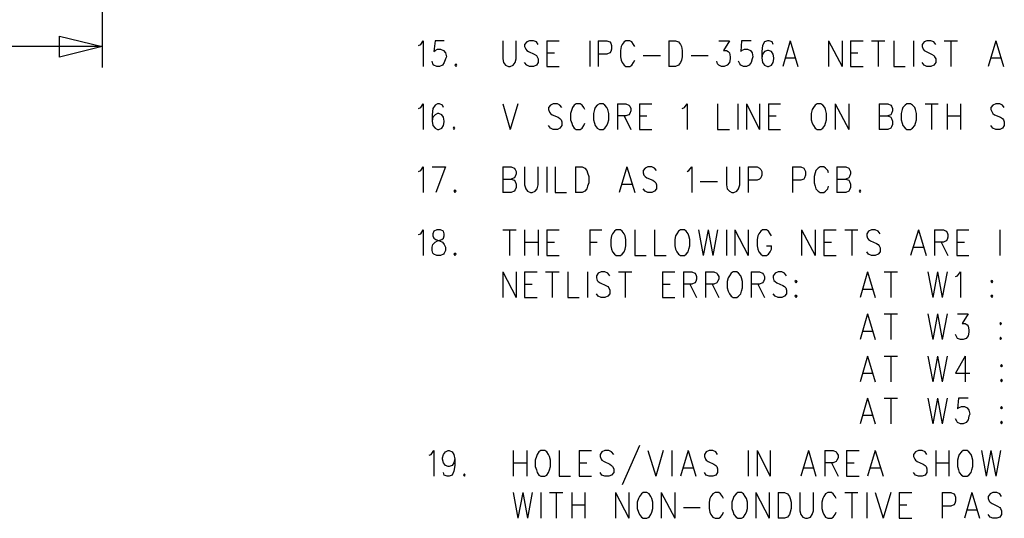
# Model space of a CAD drawing. Extents: x 11.9 to 28.1, y 10.8 to 21.2.
# Tile 19 of 45: x 23.3 to 25.6, y 13.1 to 14.3. Entities that reach past the tile are written whole.
import ezdxf

# ---------------------------------------------------------------- set-up
doc = ezdxf.new("R2010")
doc.units = 0
doc.header["$MEASUREMENT"] = 0
doc.layers.add('LAYNR1', color=2, linetype='Continuous')

msp = doc.modelspace()

# ---------------------------------------------------------------- linework, layer by layer
at = {"layer": 'LAYNR1', "color": 7}
for points in [[(23.448, 14.591), (23.448, 14.216)], [(23.347, 14.241), (23.347, 14.291)], [(23.347, 14.291), (23.448, 14.266)], [(23.448, 14.266), (18.463, 14.266)], [(23.448, 14.266), (23.347, 14.241)], [(24.201, 14.269), (24.206, 14.271), (24.212, 14.28), (24.212, 14.219)], [(24.262, 14.28), (24.24, 14.28), (24.237, 14.254), (24.24, 14.257), (24.246, 14.26), (24.253, 14.26), (24.26, 14.257), (24.265, 14.251), (24.267, 14.242)], [(24.401, 14.28), (24.401, 14.237), (24.403, 14.228), (24.408, 14.222), (24.415, 14.219)], [(24.419, 14.219), (24.426, 14.222), (24.431, 14.228), (24.433, 14.237), (24.433, 14.28)], [(24.485, 14.271), (24.481, 14.277), (24.474, 14.28), (24.465, 14.28), (24.458, 14.277), (24.453, 14.271), (24.453, 14.266)], [(24.453, 14.266), (24.456, 14.26), (24.458, 14.257), (24.462, 14.254), (24.476, 14.248), (24.481, 14.245), (24.483, 14.242)], [(24.506, 14.28), (24.506, 14.219)], [(24.506, 14.28), (24.535, 14.28)], [(24.608, 14.28), (24.608, 14.219)], [(24.628, 14.28), (24.628, 14.219)], [(24.628, 14.28), (24.649, 14.28), (24.656, 14.277), (24.658, 14.274), (24.66, 14.269), (24.66, 14.26), (24.658, 14.254), (24.656, 14.251), (24.649, 14.248), (24.628, 14.248)], [(24.683, 14.266), (24.681, 14.257), (24.681, 14.242)], [(24.715, 14.266), (24.712, 14.271), (24.708, 14.277), (24.703, 14.28), (24.694, 14.28), (24.69, 14.277), (24.685, 14.271), (24.683, 14.266)], [(24.796, 14.28), (24.796, 14.219)], [(24.796, 14.28), (24.812, 14.28), (24.819, 14.277), (24.824, 14.271), (24.826, 14.266)], [(24.826, 14.266), (24.828, 14.257), (24.828, 14.242)], [(24.915, 14.28), (24.94, 14.28), (24.926, 14.257), (24.933, 14.257), (24.937, 14.254), (24.94, 14.251), (24.942, 14.242)], [(24.992, 14.28), (24.969, 14.28), (24.967, 14.254), (24.969, 14.257), (24.976, 14.26), (24.983, 14.26), (24.99, 14.257), (24.994, 14.251), (24.996, 14.242)], [(25.044, 14.271), (25.042, 14.277), (25.035, 14.28), (25.031, 14.28), (25.024, 14.277), (25.019, 14.269), (25.017, 14.254), (25.017, 14.239), (25.019, 14.228), (25.024, 14.222), (25.031, 14.219)], [(25.085, 14.28), (25.067, 14.219)], [(25.085, 14.28), (25.103, 14.219)], [(25.176, 14.28), (25.176, 14.219)], [(25.176, 14.28), (25.208, 14.219)], [(25.208, 14.28), (25.208, 14.219)], [(25.228, 14.28), (25.228, 14.219)], [(25.228, 14.28), (25.258, 14.28)], [(25.278, 14.28), (25.31, 14.28)], [(25.294, 14.28), (25.294, 14.219)], [(25.331, 14.28), (25.331, 14.219)], [(25.378, 14.28), (25.378, 14.219)], [(25.431, 14.271), (25.426, 14.277), (25.419, 14.28), (25.41, 14.28), (25.403, 14.277), (25.399, 14.271), (25.399, 14.266)], [(25.399, 14.266), (25.401, 14.26), (25.403, 14.257), (25.408, 14.254), (25.421, 14.248), (25.426, 14.245), (25.428, 14.242)], [(25.451, 14.28), (25.483, 14.28)], [(25.467, 14.28), (25.467, 14.219)], [(25.574, 14.28), (25.556, 14.219)], [(25.574, 14.28), (25.592, 14.219)], [(24.267, 14.242), (24.265, 14.237), (24.262, 14.228), (24.258, 14.222), (24.251, 14.219)], [(24.483, 14.242), (24.485, 14.237), (24.485, 14.228), (24.481, 14.222), (24.474, 14.219)], [(24.506, 14.251), (24.524, 14.251)], [(24.681, 14.242), (24.683, 14.234), (24.685, 14.228), (24.69, 14.222), (24.694, 14.219)], [(24.735, 14.245), (24.776, 14.245)], [(24.828, 14.242), (24.826, 14.234), (24.824, 14.228), (24.819, 14.222), (24.812, 14.219)], [(24.849, 14.245), (24.89, 14.245)], [(24.942, 14.242), (24.942, 14.237), (24.94, 14.228), (24.935, 14.222), (24.928, 14.219)], [(24.996, 14.242), (24.994, 14.237), (24.992, 14.228), (24.987, 14.222), (24.981, 14.219)], [(25.033, 14.219), (25.04, 14.222), (25.044, 14.228), (25.046, 14.237), (25.046, 14.239), (25.044, 14.248), (25.04, 14.254), (25.033, 14.257), (25.031, 14.257), (25.024, 14.254), (25.019, 14.248), (25.017, 14.239)], [(25.074, 14.239), (25.096, 14.239)], [(25.228, 14.251), (25.246, 14.251)], [(25.428, 14.242), (25.431, 14.237), (25.431, 14.228), (25.426, 14.222), (25.419, 14.219)], [(25.562, 14.239), (25.585, 14.239)], [(24.244, 14.219), (24.237, 14.222), (24.235, 14.225), (24.233, 14.231)], [(24.251, 14.219), (24.244, 14.219)], [(24.29, 14.225), (24.287, 14.222), (24.29, 14.219)], [(24.29, 14.219), (24.292, 14.222), (24.29, 14.225)], [(24.415, 14.219), (24.419, 14.219)], [(24.465, 14.219), (24.458, 14.222), (24.453, 14.228)], [(24.474, 14.219), (24.465, 14.219)], [(24.506, 14.219), (24.535, 14.219)], [(24.694, 14.219), (24.703, 14.219)], [(24.703, 14.219), (24.708, 14.222), (24.712, 14.228), (24.715, 14.234)], [(24.812, 14.219), (24.796, 14.219)], [(24.921, 14.219), (24.915, 14.222), (24.912, 14.225), (24.91, 14.231)], [(24.928, 14.219), (24.921, 14.219)], [(24.974, 14.219), (24.967, 14.222), (24.965, 14.225), (24.962, 14.231)], [(24.981, 14.219), (24.974, 14.219)], [(25.031, 14.219), (25.033, 14.219)], [(25.228, 14.219), (25.258, 14.219)], [(25.331, 14.219), (25.358, 14.219)], [(25.41, 14.219), (25.403, 14.222), (25.399, 14.228)], [(25.419, 14.219), (25.41, 14.219)], [(24.201, 14.119), (24.206, 14.121), (24.212, 14.13), (24.212, 14.069)], [(24.26, 14.121), (24.258, 14.127), (24.251, 14.13), (24.246, 14.13), (24.24, 14.127), (24.235, 14.119), (24.233, 14.104), (24.233, 14.089), (24.235, 14.078), (24.24, 14.072), (24.246, 14.069)], [(24.401, 14.13), (24.419, 14.069)], [(24.437, 14.13), (24.419, 14.069)], [(24.542, 14.121), (24.537, 14.127), (24.531, 14.13), (24.521, 14.13), (24.515, 14.127), (24.51, 14.121), (24.51, 14.116)], [(24.596, 14.116), (24.594, 14.121), (24.59, 14.127), (24.585, 14.13), (24.576, 14.13), (24.571, 14.127), (24.567, 14.121), (24.565, 14.116)], [(24.631, 14.13), (24.626, 14.127), (24.621, 14.121), (24.619, 14.116)], [(24.651, 14.116), (24.649, 14.121), (24.644, 14.127), (24.64, 14.13), (24.631, 14.13)], [(24.674, 14.13), (24.674, 14.069)], [(24.674, 14.13), (24.694, 14.13), (24.701, 14.127), (24.703, 14.124), (24.706, 14.119), (24.706, 14.113), (24.703, 14.107), (24.701, 14.104), (24.694, 14.101), (24.674, 14.101)], [(24.726, 14.13), (24.726, 14.069)], [(24.726, 14.13), (24.756, 14.13)], [(24.828, 14.119), (24.833, 14.121), (24.84, 14.13), (24.84, 14.069)], [(24.912, 14.13), (24.912, 14.069)], [(24.96, 14.13), (24.96, 14.069)], [(24.981, 14.13), (24.981, 14.069)], [(24.981, 14.13), (25.012, 14.069)], [(25.012, 14.13), (25.012, 14.069)], [(25.033, 14.13), (25.033, 14.069)], [(25.033, 14.13), (25.062, 14.13)], [(25.149, 14.13), (25.144, 14.127), (25.14, 14.121), (25.137, 14.116)], [(25.169, 14.116), (25.167, 14.121), (25.162, 14.127), (25.158, 14.13), (25.149, 14.13)], [(25.192, 14.13), (25.192, 14.069)], [(25.192, 14.13), (25.224, 14.069)], [(25.224, 14.13), (25.224, 14.069)], [(25.296, 14.13), (25.296, 14.069)], [(25.296, 14.13), (25.317, 14.13), (25.324, 14.127), (25.326, 14.124), (25.328, 14.119), (25.328, 14.113), (25.326, 14.107), (25.324, 14.104), (25.317, 14.101)], [(25.362, 14.13), (25.358, 14.127), (25.353, 14.121), (25.351, 14.116)], [(25.383, 14.116), (25.381, 14.121), (25.376, 14.127), (25.371, 14.13), (25.362, 14.13)], [(25.406, 14.13), (25.437, 14.13)], [(25.421, 14.13), (25.421, 14.069)], [(25.458, 14.13), (25.458, 14.069)], [(25.49, 14.13), (25.49, 14.069)], [(25.594, 14.121), (25.59, 14.127), (25.583, 14.13), (25.574, 14.13), (25.567, 14.127), (25.562, 14.121), (25.562, 14.116)], [(24.249, 14.069), (24.256, 14.072), (24.26, 14.078), (24.262, 14.087), (24.262, 14.089), (24.26, 14.098), (24.256, 14.104), (24.249, 14.107), (24.246, 14.107), (24.24, 14.104), (24.235, 14.098), (24.233, 14.089)], [(24.51, 14.116), (24.512, 14.11), (24.515, 14.107), (24.519, 14.104), (24.533, 14.098), (24.537, 14.095), (24.54, 14.092)], [(24.565, 14.116), (24.562, 14.107), (24.562, 14.092)], [(24.619, 14.116), (24.617, 14.107), (24.617, 14.092)], [(24.653, 14.092), (24.653, 14.107), (24.651, 14.116)], [(24.69, 14.101), (24.706, 14.069)], [(24.726, 14.101), (24.744, 14.101)], [(25.033, 14.101), (25.051, 14.101)], [(25.137, 14.116), (25.135, 14.107), (25.135, 14.092)], [(25.171, 14.092), (25.171, 14.107), (25.169, 14.116)], [(25.296, 14.101), (25.317, 14.101), (25.324, 14.098), (25.326, 14.095), (25.328, 14.089), (25.328, 14.081), (25.326, 14.075), (25.324, 14.072), (25.317, 14.069)], [(25.351, 14.116), (25.349, 14.107), (25.349, 14.092)], [(25.385, 14.092), (25.385, 14.107), (25.383, 14.116)], [(25.458, 14.101), (25.49, 14.101)], [(25.562, 14.116), (25.565, 14.11), (25.567, 14.107), (25.571, 14.104), (25.585, 14.098), (25.59, 14.095), (25.592, 14.092)], [(24.285, 14.075), (24.283, 14.072), (24.285, 14.069)], [(24.285, 14.069), (24.287, 14.072), (24.285, 14.075)], [(24.521, 14.069), (24.515, 14.072), (24.51, 14.078)], [(24.54, 14.092), (24.542, 14.087), (24.542, 14.078), (24.537, 14.072), (24.531, 14.069)], [(24.562, 14.092), (24.565, 14.084), (24.567, 14.078), (24.571, 14.072), (24.576, 14.069)], [(24.585, 14.069), (24.59, 14.072), (24.594, 14.078), (24.596, 14.084)], [(24.617, 14.092), (24.619, 14.084), (24.621, 14.078), (24.626, 14.072), (24.631, 14.069)], [(24.64, 14.069), (24.644, 14.072), (24.649, 14.078), (24.651, 14.084), (24.653, 14.092)], [(25.135, 14.092), (25.137, 14.084), (25.14, 14.078), (25.144, 14.072), (25.149, 14.069)], [(25.158, 14.069), (25.162, 14.072), (25.167, 14.078), (25.169, 14.084), (25.171, 14.092)], [(25.349, 14.092), (25.351, 14.084), (25.353, 14.078), (25.358, 14.072), (25.362, 14.069)], [(25.371, 14.069), (25.376, 14.072), (25.381, 14.078), (25.383, 14.084), (25.385, 14.092)], [(25.574, 14.069), (25.567, 14.072), (25.562, 14.078)], [(25.592, 14.092), (25.594, 14.087), (25.594, 14.078), (25.59, 14.072), (25.583, 14.069)], [(24.246, 14.069), (24.249, 14.069)], [(24.531, 14.069), (24.521, 14.069)], [(24.576, 14.069), (24.585, 14.069)], [(24.631, 14.069), (24.64, 14.069)], [(24.726, 14.069), (24.756, 14.069)], [(24.912, 14.069), (24.94, 14.069)], [(25.033, 14.069), (25.062, 14.069)], [(25.149, 14.069), (25.158, 14.069)], [(25.317, 14.069), (25.296, 14.069)], [(25.362, 14.069), (25.371, 14.069)], [(25.583, 14.069), (25.574, 14.069)], [(24.201, 13.969), (24.206, 13.971), (24.212, 13.98), (24.212, 13.919)], [(24.233, 13.98), (24.265, 13.98)], [(24.265, 13.98), (24.242, 13.919)], [(24.401, 13.98), (24.401, 13.919)], [(24.401, 13.98), (24.421, 13.98), (24.428, 13.977), (24.431, 13.974), (24.433, 13.969), (24.433, 13.963), (24.431, 13.957), (24.428, 13.954), (24.421, 13.951)], [(24.453, 13.98), (24.453, 13.937), (24.456, 13.928), (24.46, 13.922), (24.467, 13.919)], [(24.471, 13.919), (24.478, 13.922), (24.483, 13.928), (24.485, 13.937), (24.485, 13.98)], [(24.506, 13.98), (24.506, 13.919)], [(24.526, 13.98), (24.526, 13.919)], [(24.574, 13.98), (24.574, 13.919)], [(24.574, 13.98), (24.59, 13.98), (24.596, 13.977), (24.601, 13.971), (24.603, 13.966)], [(24.603, 13.966), (24.606, 13.957), (24.606, 13.942)], [(24.696, 13.98), (24.678, 13.919)], [(24.696, 13.98), (24.715, 13.919)], [(24.767, 13.971), (24.762, 13.977), (24.756, 13.98), (24.746, 13.98), (24.74, 13.977), (24.735, 13.971), (24.735, 13.966)], [(24.735, 13.966), (24.737, 13.96), (24.74, 13.957), (24.744, 13.954), (24.758, 13.948), (24.762, 13.945), (24.765, 13.942)], [(24.84, 13.969), (24.844, 13.971), (24.851, 13.98), (24.851, 13.919)], [(24.933, 13.98), (24.933, 13.937), (24.935, 13.928), (24.94, 13.922), (24.946, 13.919)], [(24.951, 13.919), (24.958, 13.922), (24.962, 13.928), (24.965, 13.937), (24.965, 13.98)], [(24.985, 13.98), (24.985, 13.919)], [(24.985, 13.98), (25.006, 13.98), (25.012, 13.977), (25.015, 13.974), (25.017, 13.969), (25.017, 13.96), (25.015, 13.954), (25.012, 13.951), (25.006, 13.948), (24.985, 13.948)], [(25.09, 13.98), (25.09, 13.919)], [(25.09, 13.98), (25.11, 13.98), (25.117, 13.977), (25.119, 13.974), (25.121, 13.969), (25.121, 13.96), (25.119, 13.954), (25.117, 13.951), (25.11, 13.948), (25.09, 13.948)], [(25.144, 13.966), (25.142, 13.957), (25.142, 13.942)], [(25.176, 13.966), (25.174, 13.971), (25.169, 13.977), (25.165, 13.98), (25.156, 13.98), (25.151, 13.977), (25.146, 13.971), (25.144, 13.966)], [(25.196, 13.98), (25.196, 13.919)], [(25.196, 13.98), (25.217, 13.98), (25.224, 13.977), (25.226, 13.974), (25.228, 13.969), (25.228, 13.963), (25.226, 13.957), (25.224, 13.954), (25.217, 13.951)], [(24.401, 13.951), (24.421, 13.951), (24.428, 13.948), (24.431, 13.945), (24.433, 13.939), (24.433, 13.931), (24.431, 13.925), (24.428, 13.922), (24.421, 13.919)], [(24.606, 13.942), (24.603, 13.934), (24.601, 13.928), (24.596, 13.922), (24.59, 13.919)], [(24.685, 13.939), (24.708, 13.939)], [(24.765, 13.942), (24.767, 13.937), (24.767, 13.928), (24.762, 13.922), (24.756, 13.919)], [(24.871, 13.945), (24.912, 13.945)], [(25.142, 13.942), (25.144, 13.934), (25.146, 13.928), (25.151, 13.922), (25.156, 13.919)], [(25.165, 13.919), (25.169, 13.922), (25.174, 13.928), (25.176, 13.934)], [(25.196, 13.951), (25.217, 13.951), (25.224, 13.948), (25.226, 13.945), (25.228, 13.939), (25.228, 13.931), (25.226, 13.925), (25.224, 13.922), (25.217, 13.919)], [(24.287, 13.925), (24.285, 13.922), (24.287, 13.919)], [(24.287, 13.919), (24.29, 13.922), (24.287, 13.925)], [(24.421, 13.919), (24.401, 13.919)], [(24.467, 13.919), (24.471, 13.919)], [(24.526, 13.919), (24.553, 13.919)], [(24.59, 13.919), (24.574, 13.919)], [(24.746, 13.919), (24.74, 13.922), (24.735, 13.928)], [(24.756, 13.919), (24.746, 13.919)], [(24.946, 13.919), (24.951, 13.919)], [(25.156, 13.919), (25.165, 13.919)], [(25.217, 13.919), (25.196, 13.919)], [(25.251, 13.925), (25.249, 13.922), (25.251, 13.919)], [(25.251, 13.919), (25.253, 13.922), (25.251, 13.925)], [(24.201, 13.819), (24.206, 13.821), (24.212, 13.83), (24.212, 13.769)], [(24.244, 13.83), (24.237, 13.827), (24.235, 13.821), (24.235, 13.816)], [(24.262, 13.816), (24.262, 13.821), (24.26, 13.827), (24.253, 13.83), (24.244, 13.83)], [(24.401, 13.83), (24.433, 13.83)], [(24.417, 13.83), (24.417, 13.769)], [(24.453, 13.83), (24.453, 13.769)], [(24.485, 13.83), (24.485, 13.769)], [(24.506, 13.83), (24.506, 13.769)], [(24.506, 13.83), (24.535, 13.83)], [(24.608, 13.83), (24.608, 13.769)], [(24.608, 13.83), (24.637, 13.83)], [(24.671, 13.83), (24.667, 13.827), (24.662, 13.821), (24.66, 13.816)], [(24.692, 13.816), (24.69, 13.821), (24.685, 13.827), (24.681, 13.83), (24.671, 13.83)], [(24.715, 13.83), (24.715, 13.769)], [(24.762, 13.83), (24.762, 13.769)], [(24.824, 13.83), (24.819, 13.827), (24.815, 13.821), (24.812, 13.816)], [(24.844, 13.816), (24.842, 13.821), (24.837, 13.827), (24.833, 13.83), (24.824, 13.83)], [(24.867, 13.83), (24.878, 13.769)], [(24.89, 13.83), (24.878, 13.769)], [(24.89, 13.83), (24.901, 13.769)], [(24.912, 13.83), (24.901, 13.769)], [(24.933, 13.83), (24.933, 13.769)], [(24.953, 13.83), (24.953, 13.769)], [(24.953, 13.83), (24.985, 13.769)], [(24.985, 13.83), (24.985, 13.769)], [(25.04, 13.816), (25.037, 13.821), (25.033, 13.827), (25.028, 13.83), (25.019, 13.83), (25.015, 13.827), (25.01, 13.821), (25.008, 13.816)], [(25.112, 13.83), (25.112, 13.769)], [(25.112, 13.83), (25.144, 13.769)], [(25.144, 13.83), (25.144, 13.769)], [(25.165, 13.83), (25.165, 13.769)], [(25.165, 13.83), (25.194, 13.83)], [(25.215, 13.83), (25.246, 13.83)], [(25.231, 13.83), (25.231, 13.769)], [(25.299, 13.821), (25.294, 13.827), (25.287, 13.83), (25.278, 13.83), (25.271, 13.827), (25.267, 13.821), (25.267, 13.816)], [(25.39, 13.83), (25.371, 13.769)], [(25.39, 13.83), (25.408, 13.769)], [(25.428, 13.83), (25.428, 13.769)], [(25.428, 13.83), (25.449, 13.83), (25.456, 13.827), (25.458, 13.824), (25.46, 13.819), (25.46, 13.813), (25.458, 13.807), (25.456, 13.804), (25.449, 13.801), (25.428, 13.801)], [(25.481, 13.83), (25.481, 13.769)], [(25.481, 13.83), (25.51, 13.83)], [(25.583, 13.83), (25.583, 13.769)], [(24.244, 13.769), (24.237, 13.772), (24.235, 13.775), (24.233, 13.781), (24.233, 13.789), (24.235, 13.795), (24.24, 13.801), (24.246, 13.804), (24.256, 13.807), (24.26, 13.81), (24.262, 13.816)], [(24.235, 13.816), (24.237, 13.81), (24.242, 13.807), (24.251, 13.804), (24.258, 13.801), (24.262, 13.795), (24.265, 13.789), (24.265, 13.781), (24.262, 13.775), (24.26, 13.772), (24.253, 13.769)], [(24.453, 13.801), (24.485, 13.801)], [(24.506, 13.801), (24.524, 13.801)], [(24.608, 13.801), (24.626, 13.801)], [(24.66, 13.816), (24.658, 13.807), (24.658, 13.792)], [(24.694, 13.792), (24.694, 13.807), (24.692, 13.816)], [(24.812, 13.816), (24.81, 13.807), (24.81, 13.792)], [(24.846, 13.792), (24.846, 13.807), (24.844, 13.816)], [(25.008, 13.816), (25.006, 13.807), (25.006, 13.792)], [(25.165, 13.801), (25.183, 13.801)], [(25.267, 13.816), (25.269, 13.81), (25.271, 13.807), (25.276, 13.804), (25.29, 13.798), (25.294, 13.795), (25.296, 13.792)], [(25.444, 13.801), (25.46, 13.769)], [(25.481, 13.801), (25.499, 13.801)], [(24.287, 13.775), (24.285, 13.772), (24.287, 13.769)], [(24.287, 13.769), (24.29, 13.772), (24.287, 13.775)], [(24.658, 13.792), (24.66, 13.784), (24.662, 13.778), (24.667, 13.772), (24.671, 13.769)], [(24.681, 13.769), (24.685, 13.772), (24.69, 13.778), (24.692, 13.784), (24.694, 13.792)], [(24.81, 13.792), (24.812, 13.784), (24.815, 13.778), (24.819, 13.772), (24.824, 13.769)], [(24.833, 13.769), (24.837, 13.772), (24.842, 13.778), (24.844, 13.784), (24.846, 13.792)], [(25.006, 13.792), (25.008, 13.784), (25.01, 13.778), (25.015, 13.772), (25.019, 13.769)], [(25.028, 13.769), (25.033, 13.772), (25.037, 13.778), (25.04, 13.784), (25.04, 13.792)], [(25.028, 13.792), (25.04, 13.792)], [(25.278, 13.769), (25.271, 13.772), (25.267, 13.778)], [(25.296, 13.792), (25.299, 13.787), (25.299, 13.778), (25.294, 13.772), (25.287, 13.769)], [(25.378, 13.789), (25.401, 13.789)], [(24.253, 13.769), (24.244, 13.769)], [(24.506, 13.769), (24.535, 13.769)], [(24.671, 13.769), (24.681, 13.769)], [(24.715, 13.769), (24.742, 13.769)], [(24.762, 13.769), (24.79, 13.769)], [(24.824, 13.769), (24.833, 13.769)], [(25.019, 13.769), (25.028, 13.769)], [(25.165, 13.769), (25.194, 13.769)], [(25.287, 13.769), (25.278, 13.769)], [(25.481, 13.769), (25.51, 13.769)], [(24.401, 13.73), (24.401, 13.669)], [(24.401, 13.73), (24.433, 13.669)], [(24.433, 13.73), (24.433, 13.669)], [(24.453, 13.73), (24.453, 13.669)], [(24.453, 13.73), (24.483, 13.73)], [(24.503, 13.73), (24.535, 13.73)], [(24.519, 13.73), (24.519, 13.669)], [(24.556, 13.73), (24.556, 13.669)], [(24.603, 13.73), (24.603, 13.669)], [(24.656, 13.721), (24.651, 13.727), (24.644, 13.73), (24.635, 13.73), (24.628, 13.727), (24.624, 13.721), (24.624, 13.716)], [(24.676, 13.73), (24.708, 13.73)], [(24.692, 13.73), (24.692, 13.669)], [(24.781, 13.73), (24.781, 13.669)], [(24.781, 13.73), (24.81, 13.73)], [(24.831, 13.73), (24.831, 13.669)], [(24.831, 13.73), (24.851, 13.73), (24.858, 13.727), (24.86, 13.724), (24.862, 13.719), (24.862, 13.713), (24.86, 13.707), (24.858, 13.704), (24.851, 13.701), (24.831, 13.701)], [(24.883, 13.73), (24.883, 13.669)], [(24.883, 13.73), (24.903, 13.73), (24.91, 13.727), (24.912, 13.724), (24.915, 13.719), (24.915, 13.713), (24.912, 13.707), (24.91, 13.704), (24.903, 13.701), (24.883, 13.701)], [(24.949, 13.73), (24.944, 13.727), (24.94, 13.721), (24.937, 13.716)], [(24.969, 13.716), (24.967, 13.721), (24.962, 13.727), (24.958, 13.73), (24.949, 13.73)], [(24.992, 13.73), (24.992, 13.669)], [(24.992, 13.73), (25.012, 13.73), (25.019, 13.727), (25.021, 13.724), (25.024, 13.719), (25.024, 13.713), (25.021, 13.707), (25.019, 13.704), (25.012, 13.701), (24.992, 13.701)], [(25.076, 13.721), (25.071, 13.727), (25.065, 13.73), (25.056, 13.73), (25.049, 13.727), (25.044, 13.721), (25.044, 13.716)], [(25.269, 13.73), (25.251, 13.669)], [(25.269, 13.73), (25.287, 13.669)], [(25.308, 13.73), (25.34, 13.73)], [(25.324, 13.73), (25.324, 13.669)], [(25.412, 13.73), (25.424, 13.669)], [(25.435, 13.73), (25.424, 13.669)], [(25.435, 13.73), (25.446, 13.669)], [(25.458, 13.73), (25.446, 13.669)], [(25.478, 13.719), (25.483, 13.721), (25.49, 13.73), (25.49, 13.669)], [(24.453, 13.701), (24.471, 13.701)], [(24.624, 13.716), (24.626, 13.71), (24.628, 13.707), (24.633, 13.704), (24.646, 13.698), (24.651, 13.695), (24.653, 13.692)], [(24.781, 13.701), (24.799, 13.701)], [(24.846, 13.701), (24.862, 13.669)], [(24.899, 13.701), (24.915, 13.669)], [(24.937, 13.716), (24.935, 13.707), (24.935, 13.692)], [(24.971, 13.692), (24.971, 13.707), (24.969, 13.716)], [(25.008, 13.701), (25.024, 13.669)], [(25.044, 13.716), (25.046, 13.71), (25.049, 13.707), (25.053, 13.704), (25.067, 13.698), (25.071, 13.695), (25.074, 13.692)], [(24.635, 13.669), (24.628, 13.672), (24.624, 13.678)], [(24.653, 13.692), (24.656, 13.687), (24.656, 13.678), (24.651, 13.672), (24.644, 13.669)], [(24.935, 13.692), (24.937, 13.684), (24.94, 13.678), (24.944, 13.672), (24.949, 13.669)], [(24.958, 13.669), (24.962, 13.672), (24.967, 13.678), (24.969, 13.684), (24.971, 13.692)], [(25.056, 13.669), (25.049, 13.672), (25.044, 13.678)], [(25.074, 13.692), (25.076, 13.687), (25.076, 13.678), (25.071, 13.672), (25.065, 13.669)], [(25.258, 13.689), (25.281, 13.689)], [(24.453, 13.669), (24.483, 13.669)], [(24.556, 13.669), (24.583, 13.669)], [(24.644, 13.669), (24.635, 13.669)], [(24.781, 13.669), (24.81, 13.669)], [(24.949, 13.669), (24.958, 13.669)], [(25.065, 13.669), (25.056, 13.669)], [(25.099, 13.675), (25.096, 13.672), (25.099, 13.669)], [(25.099, 13.669), (25.101, 13.672), (25.099, 13.675)], [(25.565, 13.675), (25.562, 13.672), (25.565, 13.669)], [(25.565, 13.669), (25.567, 13.672), (25.565, 13.675)], [(25.269, 13.63), (25.251, 13.569)], [(25.269, 13.63), (25.287, 13.569)], [(25.308, 13.63), (25.34, 13.63)], [(25.324, 13.63), (25.324, 13.569)], [(25.412, 13.63), (25.424, 13.569)], [(25.435, 13.63), (25.424, 13.569)], [(25.435, 13.63), (25.446, 13.569)], [(25.458, 13.63), (25.446, 13.569)], [(25.483, 13.63), (25.508, 13.63), (25.494, 13.607), (25.501, 13.607), (25.506, 13.604), (25.508, 13.601), (25.51, 13.592)], [(25.258, 13.589), (25.281, 13.589)], [(25.51, 13.592), (25.51, 13.587), (25.508, 13.578), (25.503, 13.572), (25.496, 13.569)], [(25.49, 13.569), (25.483, 13.572), (25.481, 13.575), (25.478, 13.581)], [(25.496, 13.569), (25.49, 13.569)], [(25.585, 13.575), (25.583, 13.572), (25.585, 13.569)], [(25.585, 13.569), (25.587, 13.572), (25.585, 13.575)], [(25.269, 13.53), (25.251, 13.469)], [(25.269, 13.53), (25.287, 13.469)], [(25.308, 13.53), (25.34, 13.53)], [(25.324, 13.53), (25.324, 13.469)], [(25.412, 13.53), (25.424, 13.469)], [(25.435, 13.53), (25.424, 13.469)], [(25.435, 13.53), (25.446, 13.469)], [(25.458, 13.53), (25.446, 13.469)], [(25.501, 13.53), (25.478, 13.489), (25.512, 13.489)], [(25.501, 13.53), (25.501, 13.469)], [(25.258, 13.489), (25.281, 13.489)], [(25.587, 13.475), (25.585, 13.472), (25.587, 13.469)], [(25.587, 13.469), (25.59, 13.472), (25.587, 13.475)], [(25.269, 13.43), (25.251, 13.369)], [(25.269, 13.43), (25.287, 13.369)], [(25.308, 13.43), (25.34, 13.43)], [(25.324, 13.43), (25.324, 13.369)], [(25.412, 13.43), (25.424, 13.369)], [(25.435, 13.43), (25.424, 13.369)], [(25.435, 13.43), (25.446, 13.369)], [(25.458, 13.43), (25.446, 13.369)], [(25.508, 13.43), (25.485, 13.43), (25.483, 13.404), (25.485, 13.407), (25.492, 13.41), (25.499, 13.41), (25.506, 13.407), (25.51, 13.401), (25.512, 13.392)], [(25.258, 13.389), (25.281, 13.389)], [(25.49, 13.369), (25.483, 13.372), (25.481, 13.375), (25.478, 13.381)], [(25.512, 13.392), (25.51, 13.387), (25.508, 13.378), (25.503, 13.372), (25.496, 13.369)], [(25.587, 13.375), (25.585, 13.372), (25.587, 13.369)], [(25.587, 13.369), (25.59, 13.372), (25.587, 13.375)], [(25.496, 13.369), (25.49, 13.369)], [(24.226, 13.294), (24.231, 13.296), (24.237, 13.305), (24.237, 13.244)], [(24.271, 13.267), (24.265, 13.27), (24.26, 13.276), (24.258, 13.285), (24.258, 13.288), (24.26, 13.296), (24.265, 13.302), (24.271, 13.305), (24.274, 13.305), (24.281, 13.302), (24.285, 13.296), (24.287, 13.285), (24.287, 13.27), (24.285, 13.256), (24.281, 13.247), (24.274, 13.244)], [(24.426, 13.305), (24.426, 13.244)], [(24.458, 13.305), (24.458, 13.244)], [(24.492, 13.305), (24.487, 13.302), (24.483, 13.296), (24.481, 13.291)], [(24.512, 13.291), (24.51, 13.296), (24.506, 13.302), (24.501, 13.305), (24.492, 13.305)], [(24.535, 13.305), (24.535, 13.244)], [(24.583, 13.305), (24.583, 13.244)], [(24.583, 13.305), (24.612, 13.305)], [(24.665, 13.296), (24.66, 13.302), (24.653, 13.305), (24.644, 13.305), (24.637, 13.302), (24.633, 13.296), (24.633, 13.291)], [(24.726, 13.317), (24.685, 13.224)], [(24.746, 13.305), (24.765, 13.244)], [(24.783, 13.305), (24.765, 13.244)], [(24.803, 13.305), (24.803, 13.244)], [(24.842, 13.305), (24.824, 13.244)], [(24.842, 13.305), (24.86, 13.244)], [(24.912, 13.296), (24.908, 13.302), (24.901, 13.305), (24.892, 13.305), (24.885, 13.302), (24.881, 13.296), (24.881, 13.291)], [(24.985, 13.305), (24.985, 13.244)], [(25.006, 13.305), (25.006, 13.244)], [(25.006, 13.305), (25.037, 13.244)], [(25.037, 13.305), (25.037, 13.244)], [(25.128, 13.305), (25.11, 13.244)], [(25.128, 13.305), (25.146, 13.244)], [(25.167, 13.305), (25.167, 13.244)], [(25.167, 13.305), (25.187, 13.305), (25.194, 13.302), (25.196, 13.299), (25.199, 13.294), (25.199, 13.288), (25.196, 13.282), (25.194, 13.279), (25.187, 13.276), (25.167, 13.276)], [(25.219, 13.305), (25.219, 13.244)], [(25.219, 13.305), (25.249, 13.305)], [(25.287, 13.305), (25.269, 13.244)], [(25.287, 13.305), (25.306, 13.244)], [(25.41, 13.296), (25.406, 13.302), (25.399, 13.305), (25.39, 13.305), (25.383, 13.302), (25.378, 13.296), (25.378, 13.291)], [(25.431, 13.305), (25.431, 13.244)], [(25.462, 13.305), (25.462, 13.244)], [(25.496, 13.305), (25.492, 13.302), (25.487, 13.296), (25.485, 13.291)], [(25.517, 13.291), (25.515, 13.296), (25.51, 13.302), (25.506, 13.305), (25.496, 13.305)], [(25.54, 13.305), (25.551, 13.244)], [(25.562, 13.305), (25.551, 13.244)], [(25.562, 13.305), (25.574, 13.244)], [(25.585, 13.305), (25.574, 13.244)], [(24.287, 13.285), (24.285, 13.276), (24.281, 13.27), (24.274, 13.267)], [(24.481, 13.291), (24.478, 13.282), (24.478, 13.267)], [(24.515, 13.267), (24.515, 13.282), (24.512, 13.291)], [(24.633, 13.291), (24.635, 13.285), (24.637, 13.282), (24.642, 13.279), (24.656, 13.273), (24.66, 13.27), (24.662, 13.267)], [(24.881, 13.291), (24.883, 13.285), (24.885, 13.282), (24.89, 13.279), (24.903, 13.273), (24.908, 13.27), (24.91, 13.267)], [(25.378, 13.291), (25.381, 13.285), (25.383, 13.282), (25.387, 13.279), (25.401, 13.273), (25.406, 13.27), (25.408, 13.267)], [(25.485, 13.291), (25.483, 13.282), (25.483, 13.267)], [(25.519, 13.267), (25.519, 13.282), (25.517, 13.291)], [(24.274, 13.267), (24.271, 13.267)], [(24.426, 13.276), (24.458, 13.276)], [(24.478, 13.267), (24.481, 13.259), (24.483, 13.253), (24.487, 13.247), (24.492, 13.244)], [(24.501, 13.244), (24.506, 13.247), (24.51, 13.253), (24.512, 13.259), (24.515, 13.267)], [(24.583, 13.276), (24.601, 13.276)], [(24.662, 13.267), (24.665, 13.262), (24.665, 13.253), (24.66, 13.247), (24.653, 13.244)], [(24.831, 13.264), (24.853, 13.264)], [(24.91, 13.267), (24.912, 13.262), (24.912, 13.253), (24.908, 13.247), (24.901, 13.244)], [(25.117, 13.264), (25.14, 13.264)], [(25.183, 13.276), (25.199, 13.244)], [(25.219, 13.276), (25.237, 13.276)], [(25.276, 13.264), (25.299, 13.264)], [(25.408, 13.267), (25.41, 13.262), (25.41, 13.253), (25.406, 13.247), (25.399, 13.244)], [(25.431, 13.276), (25.462, 13.276)], [(25.483, 13.267), (25.485, 13.259), (25.487, 13.253), (25.492, 13.247), (25.496, 13.244)], [(25.506, 13.244), (25.51, 13.247), (25.515, 13.253), (25.517, 13.259), (25.519, 13.267)], [(24.269, 13.244), (24.262, 13.247), (24.26, 13.253)], [(24.274, 13.244), (24.269, 13.244)], [(24.31, 13.25), (24.308, 13.247), (24.31, 13.244)], [(24.31, 13.244), (24.312, 13.247), (24.31, 13.25)], [(24.492, 13.244), (24.501, 13.244)], [(24.535, 13.244), (24.562, 13.244)], [(24.583, 13.244), (24.612, 13.244)], [(24.644, 13.244), (24.637, 13.247), (24.633, 13.253)], [(24.653, 13.244), (24.644, 13.244)], [(24.892, 13.244), (24.885, 13.247), (24.881, 13.253)], [(24.901, 13.244), (24.892, 13.244)], [(25.219, 13.244), (25.249, 13.244)], [(25.39, 13.244), (25.383, 13.247), (25.378, 13.253)], [(25.399, 13.244), (25.39, 13.244)], [(25.496, 13.244), (25.506, 13.244)], [(24.426, 13.205), (24.437, 13.144)], [(24.449, 13.205), (24.437, 13.144)], [(24.449, 13.205), (24.46, 13.144)], [(24.471, 13.205), (24.46, 13.144)], [(24.492, 13.205), (24.492, 13.144)], [(24.512, 13.205), (24.544, 13.205)], [(24.528, 13.205), (24.528, 13.144)], [(24.565, 13.205), (24.565, 13.144)], [(24.596, 13.205), (24.596, 13.144)], [(24.669, 13.205), (24.669, 13.144)], [(24.669, 13.205), (24.701, 13.144)], [(24.701, 13.205), (24.701, 13.144)], [(24.724, 13.191), (24.721, 13.182), (24.721, 13.167)], [(24.735, 13.205), (24.731, 13.202), (24.726, 13.196), (24.724, 13.191)], [(24.756, 13.191), (24.753, 13.196), (24.749, 13.202), (24.744, 13.205), (24.735, 13.205)], [(24.758, 13.167), (24.758, 13.182), (24.756, 13.191)], [(24.778, 13.205), (24.778, 13.144)], [(24.778, 13.205), (24.81, 13.144)], [(24.81, 13.205), (24.81, 13.144)], [(24.894, 13.191), (24.892, 13.182), (24.892, 13.167)], [(24.926, 13.191), (24.924, 13.196), (24.919, 13.202), (24.915, 13.205), (24.906, 13.205), (24.901, 13.202), (24.896, 13.196), (24.894, 13.191)], [(24.949, 13.191), (24.946, 13.182), (24.946, 13.167)], [(24.96, 13.205), (24.956, 13.202), (24.951, 13.196), (24.949, 13.191)], [(24.981, 13.191), (24.978, 13.196), (24.974, 13.202), (24.969, 13.205), (24.96, 13.205)], [(24.983, 13.167), (24.983, 13.182), (24.981, 13.191)], [(25.003, 13.205), (25.003, 13.144)], [(25.003, 13.205), (25.035, 13.144)], [(25.035, 13.205), (25.035, 13.144)], [(25.056, 13.205), (25.056, 13.144)], [(25.056, 13.205), (25.071, 13.205), (25.078, 13.202), (25.083, 13.196), (25.085, 13.191)], [(25.085, 13.191), (25.087, 13.182), (25.087, 13.167)], [(25.108, 13.205), (25.108, 13.162), (25.11, 13.153), (25.115, 13.147), (25.121, 13.144)], [(25.126, 13.144), (25.133, 13.147), (25.137, 13.153), (25.14, 13.162), (25.14, 13.205)], [(25.162, 13.191), (25.16, 13.182), (25.16, 13.167)], [(25.194, 13.191), (25.192, 13.196), (25.187, 13.202), (25.183, 13.205), (25.174, 13.205), (25.169, 13.202), (25.165, 13.196), (25.162, 13.191)], [(25.215, 13.205), (25.246, 13.205)], [(25.231, 13.205), (25.231, 13.144)], [(25.267, 13.205), (25.267, 13.144)], [(25.287, 13.205), (25.306, 13.144)], [(25.324, 13.205), (25.306, 13.144)], [(25.344, 13.205), (25.344, 13.144)], [(25.344, 13.205), (25.374, 13.205)], [(25.446, 13.205), (25.446, 13.144)], [(25.446, 13.205), (25.467, 13.205), (25.474, 13.202), (25.476, 13.199), (25.478, 13.194), (25.478, 13.185), (25.476, 13.179), (25.474, 13.176), (25.467, 13.173), (25.446, 13.173)], [(25.517, 13.205), (25.499, 13.144)], [(25.517, 13.205), (25.535, 13.144)], [(25.587, 13.196), (25.583, 13.202), (25.576, 13.205), (25.567, 13.205), (25.56, 13.202), (25.556, 13.196), (25.556, 13.191)], [(25.556, 13.191), (25.558, 13.185), (25.56, 13.182), (25.565, 13.179), (25.578, 13.173), (25.583, 13.17), (25.585, 13.167)], [(24.565, 13.176), (24.596, 13.176)], [(24.721, 13.167), (24.724, 13.159), (24.726, 13.153), (24.731, 13.147), (24.735, 13.144)], [(24.744, 13.144), (24.749, 13.147), (24.753, 13.153), (24.756, 13.159), (24.758, 13.167)], [(24.831, 13.17), (24.871, 13.17)], [(24.892, 13.167), (24.894, 13.159), (24.896, 13.153), (24.901, 13.147), (24.906, 13.144)], [(24.946, 13.167), (24.949, 13.159), (24.951, 13.153), (24.956, 13.147), (24.96, 13.144)], [(24.969, 13.144), (24.974, 13.147), (24.978, 13.153), (24.981, 13.159), (24.983, 13.167)], [(25.087, 13.167), (25.085, 13.159), (25.083, 13.153), (25.078, 13.147), (25.071, 13.144)], [(25.16, 13.167), (25.162, 13.159), (25.165, 13.153), (25.169, 13.147), (25.174, 13.144)], [(25.344, 13.176), (25.362, 13.176)], [(25.506, 13.164), (25.528, 13.164)], [(25.585, 13.167), (25.587, 13.162), (25.587, 13.153), (25.583, 13.147), (25.576, 13.144)], [(24.735, 13.144), (24.744, 13.144)], [(24.906, 13.144), (24.915, 13.144)], [(24.915, 13.144), (24.919, 13.147), (24.924, 13.153), (24.926, 13.159)], [(24.96, 13.144), (24.969, 13.144)], [(25.071, 13.144), (25.056, 13.144)], [(25.121, 13.144), (25.126, 13.144)], [(25.174, 13.144), (25.183, 13.144)], [(25.183, 13.144), (25.187, 13.147), (25.192, 13.153), (25.194, 13.159)], [(25.344, 13.144), (25.374, 13.144)], [(25.567, 13.144), (25.56, 13.147), (25.556, 13.153)], [(25.576, 13.144), (25.567, 13.144)]]:
    msp.add_lwpolyline(points, dxfattribs=at)
for points in [[(25.099, 13.71), (25.096, 13.707), (25.099, 13.704), (25.101, 13.707), (25.099, 13.71)], [(25.565, 13.71), (25.562, 13.707), (25.565, 13.704), (25.567, 13.707), (25.565, 13.71)], [(25.585, 13.61), (25.583, 13.607), (25.585, 13.604), (25.587, 13.607), (25.585, 13.61)], [(25.587, 13.51), (25.585, 13.507), (25.587, 13.504), (25.59, 13.507), (25.587, 13.51)], [(25.587, 13.41), (25.585, 13.407), (25.587, 13.404), (25.59, 13.407), (25.587, 13.41)]]:
    msp.add_lwpolyline(points, close=True, dxfattribs=at)

doc.saveas('drawing.dxf')
